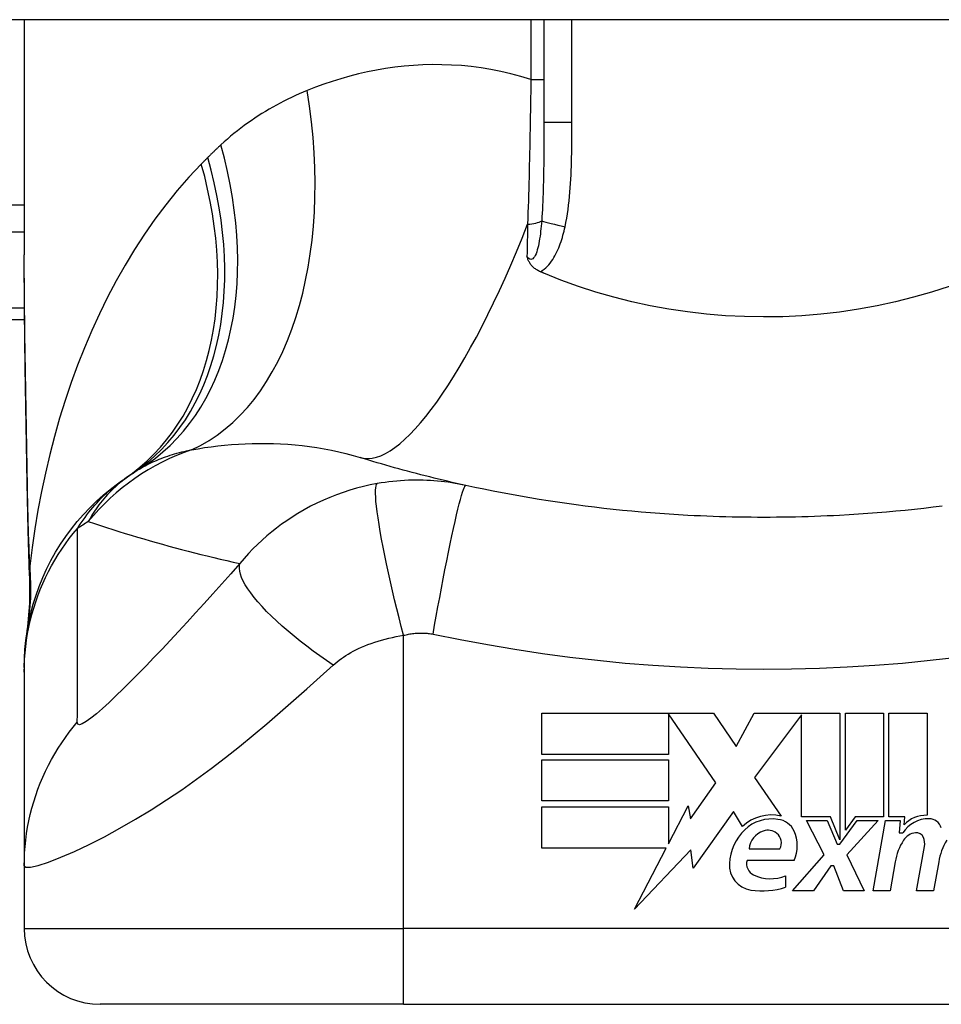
# Model space of a CAD drawing. Header units: inches. Extents: x 11 to 342, y 26 to 169.
# Tile 66 of 77: x 77.687 to 78.166, y 167.736 to 168.246. Entities that reach past the tile are written whole.
import ezdxf

# ---------------------------------------------------------------- set-up
doc = ezdxf.new("R2010")
doc.units = ezdxf.units.IN
doc.header["$MEASUREMENT"] = 0
doc.layers.add('Visible Edges(ANSI)', color=7, linetype='Continuous', lineweight=25)
doc.layers.add('Visible Tangent Edges(ANSI)', color=7, linetype='Continuous', lineweight=25)

msp = doc.modelspace()

# ---------------------------------------------------------------- linework, layer by layer
at = {"layer": 'Visible Edges(ANSI)'}
for p, q in [((82.22441302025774, 168.2464672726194), (10.61941302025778, 168.2464672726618)), ((77.68955475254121, 168.2464672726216), (77.68955475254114, 168.1245187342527)), ((77.95923979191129, 168.2464672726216), (77.95923979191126, 168.1930719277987)), ((77.32341302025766, 168.090967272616), (77.68974246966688, 168.0909672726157)), ((77.68955479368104, 167.9103396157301), (77.68955479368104, 167.9079182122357)), ((77.68955479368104, 167.9079182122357), (77.68955479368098, 167.8074925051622)), ((77.95813847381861, 167.8866877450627), (78.04733847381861, 167.8866877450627)), ((77.9581384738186, 167.8652877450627), (77.95813847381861, 167.8866877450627)), ((78.0239384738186, 167.886280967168), (78.0239384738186, 167.8652877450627)), ((78.0485384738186, 167.8504877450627), (78.0239384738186, 167.886280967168)), ((78.04733847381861, 167.8866877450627), (78.05908152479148, 167.869277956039)), ((78.05908152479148, 167.869277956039), (78.06833847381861, 167.8866877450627)), ((78.06833847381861, 167.8866877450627), (78.1129384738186, 167.8866877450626)), ((78.1129384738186, 167.8866877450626), (78.11293847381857, 167.8210084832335)), ((78.11573847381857, 167.8258877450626), (78.11573847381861, 167.8866877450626)), ((78.11573847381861, 167.8866877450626), (78.13553847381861, 167.8866877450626)), ((78.13553847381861, 167.8866877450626), (78.13553847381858, 167.8327877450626)), ((78.13833847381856, 167.8327877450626), (78.1383384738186, 167.8866877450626)), ((78.1383384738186, 167.8866877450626), (78.15813847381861, 167.8866877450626)), ((78.15813847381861, 167.8866877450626), (78.15813847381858, 167.8336877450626)), ((78.0929384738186, 167.8858514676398), (78.06853847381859, 167.8531877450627)), ((78.09293847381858, 167.8327877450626), (78.0929384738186, 167.8858514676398)), ((78.0239384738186, 167.8652877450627), (77.9581384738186, 167.8652877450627)), ((77.95813847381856, 167.8410877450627), (77.9581384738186, 167.8624877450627)), ((77.9581384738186, 167.8624877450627), (78.0239384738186, 167.8624877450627)), ((78.0239384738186, 167.8624877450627), (78.02393847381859, 167.8410877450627)), ((78.03544164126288, 167.8317835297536), (78.0485384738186, 167.8504877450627)), ((78.06853847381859, 167.8531877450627), (78.08233847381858, 167.8332877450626)), ((78.02393847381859, 167.8410877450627), (77.95813847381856, 167.8410877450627)), ((77.95813847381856, 167.8380877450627), (78.02393847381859, 167.8380877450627)), ((77.95813847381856, 167.8166877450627), (77.95813847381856, 167.8380877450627)), ((78.02393847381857, 167.8188937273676), (78.03413847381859, 167.8384877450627)), ((78.02393847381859, 167.8380877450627), (78.02393847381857, 167.8188937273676)), ((78.03413847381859, 167.8384877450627), (78.03544164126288, 167.8317835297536)), ((78.05773847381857, 167.8355877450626), (78.03679411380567, 167.8062248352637)), ((78.06236510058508, 167.8278877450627), (78.05773847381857, 167.8355877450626)), ((78.10793847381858, 167.8327877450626), (78.09293847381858, 167.8327877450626)), ((78.10473847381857, 167.8130877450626), (78.09553847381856, 167.8308877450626)), ((78.09553847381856, 167.8308877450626), (78.10633847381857, 167.8308877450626)), ((78.10633847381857, 167.8308877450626), (78.11153847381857, 167.8186373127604)), ((78.11293847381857, 167.8210084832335), (78.10793847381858, 167.8327877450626)), ((78.11293847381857, 167.8186373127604), (78.12183893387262, 167.8308877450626)), ((78.12075161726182, 167.8327877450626), (78.11573847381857, 167.8258877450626)), ((78.13273847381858, 167.8308877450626), (78.11653847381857, 167.8132085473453)), ((78.13553847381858, 167.8327877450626), (78.12075161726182, 167.8327877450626)), ((78.12183893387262, 167.8308877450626), (78.13273847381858, 167.8308877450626)), ((78.13013847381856, 167.7944877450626), (78.13655677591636, 167.8308877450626)), ((78.13655677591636, 167.8308877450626), (78.14413847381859, 167.8308877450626)), ((78.14653847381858, 167.8327877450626), (78.13833847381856, 167.8327877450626)), ((78.14413847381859, 167.8308877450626), (78.143578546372, 167.8244877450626)), ((78.1461797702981, 167.8286877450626), (78.14653847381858, 167.8327877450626)), ((78.143578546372, 167.8244877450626), (78.14551165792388, 167.8244877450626)), ((78.02279011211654, 167.8166877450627), (77.95813847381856, 167.8166877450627)), ((78.00623607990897, 167.7848877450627), (78.02279011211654, 167.8166877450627)), ((78.03546418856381, 167.8156877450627), (78.00623607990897, 167.7848877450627)), ((78.03679411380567, 167.8062248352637), (78.03546418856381, 167.8156877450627)), ((78.06573847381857, 167.8162877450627), (78.08173847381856, 167.8162877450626)), ((78.11153847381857, 167.8186373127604), (78.11293847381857, 167.8186373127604)), ((78.15273847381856, 167.7944877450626), (78.15679399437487, 167.8174877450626)), ((78.08913847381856, 167.8102877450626), (78.06473847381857, 167.8102877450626)), ((78.08833847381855, 167.7944877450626), (78.10473847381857, 167.8130877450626)), ((78.11653847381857, 167.8132085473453), (78.12553847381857, 167.7944877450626)), ((78.14158337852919, 167.8094877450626), (78.13893847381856, 167.7944877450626)), ((78.16418337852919, 167.8094877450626), (78.16153847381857, 167.7944877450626)), ((77.68955475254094, 167.807492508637), (77.68955475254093, 167.7749554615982)), ((78.10813847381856, 167.8074877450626), (78.09913847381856, 167.7944877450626)), ((78.10973847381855, 167.8074877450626), (78.10813847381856, 167.8074877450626)), ((78.11473847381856, 167.7944877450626), (78.10973847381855, 167.8074877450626)), ((78.08473847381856, 167.8022877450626), (78.08473847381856, 167.7962877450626)), ((78.09913847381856, 167.7944877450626), (78.08833847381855, 167.7944877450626)), ((78.12553847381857, 167.7944877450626), (78.11473847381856, 167.7944877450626)), ((78.13893847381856, 167.7944877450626), (78.13013847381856, 167.7944877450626)), ((78.16153847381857, 167.7944877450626), (78.15273847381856, 167.7944877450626)), ((77.88640514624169, 167.735585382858), (77.72892483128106, 167.7355853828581)), ((77.88640514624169, 167.735585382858), (78.2604208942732, 167.7355853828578))]:
    msp.add_line(p, q, dxfattribs=at)
at = {"layer": 'Visible Edges(ANSI)', "flags": 128}
for points in [[(77.69101515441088, 168.0059428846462), (77.69053277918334, 168.0361168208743), (77.69005894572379, 168.0660044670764), (77.68969822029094, 168.0955052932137), (77.68955479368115, 168.1245187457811)], [(77.9574486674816, 168.1156756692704), (77.95698459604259, 168.1158844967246), (77.95653056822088, 168.1161082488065), (77.95608728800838, 168.1163469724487), (77.9556554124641, 168.1166006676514), (77.95523569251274, 168.1168693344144), (77.95482869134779, 168.1171529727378), (77.95443525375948, 168.1174515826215), (77.9540559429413, 168.1177651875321), (77.95369150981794, 168.1180938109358), (77.95334261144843, 168.1184374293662), (77.95301417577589, 168.1187913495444), (77.95271056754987, 168.119149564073), (77.95243037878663, 168.1195115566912), (77.95217224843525, 168.1198768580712), (77.95193467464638, 168.1202449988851), (77.95171624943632, 168.1206154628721), (77.9515155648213, 168.1209878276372), (77.95133111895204, 168.1213615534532), (77.95116155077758, 168.1217362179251), (77.95100535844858, 168.1221113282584), (77.95086118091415, 168.1224864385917), (77.95072662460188, 168.1228638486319), (77.95060037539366, 168.1232440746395), (77.95048158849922, 168.1236266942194)], [(77.9592398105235, 168.114913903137), (77.95916499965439, 168.1149453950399), (77.95909028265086, 168.1149769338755), (77.95901551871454, 168.1150084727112), (77.95894080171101, 168.1150400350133), (77.95886608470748, 168.1150716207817), (77.95879136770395, 168.1151032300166), (77.95871665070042, 168.1151348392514), (77.95864198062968, 168.115166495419), (77.95856731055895, 168.1151981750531), (77.9584926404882, 168.1152298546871), (77.95841801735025, 168.1152615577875), (77.95834334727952, 168.1152932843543), (77.95826872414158, 168.1153250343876), (77.95819410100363, 168.1153568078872), (77.95811952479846, 168.1153886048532), (77.95804494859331, 168.1154204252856), (77.95797037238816, 168.115452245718), (77.957895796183, 168.1154841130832), (77.95782126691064, 168.1155159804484), (77.95774669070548, 168.11554787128), (77.9576721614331, 168.115579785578), (77.95759767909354, 168.1156117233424), (77.95752314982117, 168.1156436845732), (77.9574486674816, 168.1156756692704)], [(78.16966354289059, 168.1080776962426), (78.16048499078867, 168.1051024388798), (78.15117122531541, 168.1024266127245), (78.14172952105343, 168.1000532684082), (78.13216705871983, 168.097985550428), (78.1224910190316, 168.0962266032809), (78.11272951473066, 168.0947825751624), (78.10292084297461, 168.0936593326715), (78.0930742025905, 168.0928574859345), (78.08319865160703, 168.0923776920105), (78.07330324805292, 168.0922205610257), (78.06339695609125, 168.0923866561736), (78.05348883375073, 168.0928766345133), (78.04361520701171, 168.0936881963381), (78.03382066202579, 168.0948162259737), (78.0241131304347, 168.0962580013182), (78.01450021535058, 168.0980108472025), (78.00498961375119, 168.1000722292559), (77.99558902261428, 168.1024394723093), (77.98630604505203, 168.1051098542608), (77.97714842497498, 168.1080808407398), (77.96812376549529, 168.1113497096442), (77.9592398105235, 168.114913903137)], [(77.91867058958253, 168.0048135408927), (77.91631170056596, 168.0053358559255), (77.9139595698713, 168.0058653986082), (77.91161424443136, 168.0064020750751), (77.90927567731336, 168.0069459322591), (77.90694386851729, 168.0074968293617), (77.90461877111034, 168.0080548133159), (77.90230043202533, 168.0086198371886), (77.89998885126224, 168.0091919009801), (77.89768398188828, 168.0097709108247), (77.89538577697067, 168.0103568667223), (77.89309433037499, 168.0109497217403), (77.89080954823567, 168.0115495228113), (77.88853147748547, 168.0121561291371), (77.88626007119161, 168.0127696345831), (77.88399532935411, 168.0133898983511), (77.88173729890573, 168.0140169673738), (77.87948588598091, 168.0146508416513), (77.87724118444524, 168.0152914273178), (77.8750031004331, 168.0159387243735), (77.87277172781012, 168.0165926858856), (77.87054697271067, 168.0172533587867), (77.86832883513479, 168.0179206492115), (77.86611736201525, 168.0185945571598), (77.86391255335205, 168.0192750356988)], [(77.68955479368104, 167.9103396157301), (77.68964612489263, 167.9149841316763), (77.68992340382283, 167.9196635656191), (77.69039066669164, 167.9243669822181), (77.6910514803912, 167.9290831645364), (77.69190828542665, 167.9338004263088), (77.69296258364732, 167.9385066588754), (77.69421503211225, 167.9431896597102), (77.69566516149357, 167.9478370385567), (77.69731146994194, 167.9524363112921), (77.69915161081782, 167.9569752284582), (77.70118201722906, 167.9614415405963), (77.70339818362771, 167.9658234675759), (77.70579447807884, 167.9701094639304), (77.70836461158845, 167.9742885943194), (77.7111012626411, 167.9783504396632), (77.71399617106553, 167.9822853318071), (77.7170407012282, 167.9860843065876), (77.7202250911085, 167.9897391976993), (77.72353957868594, 167.9932427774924), (77.72697336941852, 167.9965886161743), (77.7305158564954, 167.9997714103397), (77.73415586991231, 168.0027865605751), (77.7378821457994, 168.0056306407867), (77.74168332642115, 168.008301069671)], [(77.69235677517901, 167.9578390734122), (77.69151592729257, 167.9816379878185), (77.69101515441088, 168.0059428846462)], [(78.03405476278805, 167.9892798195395), (78.0291929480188, 167.9895555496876), (78.02433371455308, 167.9898634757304), (78.01947729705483, 167.9902035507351), (78.0146239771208, 167.9905758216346), (78.0097740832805, 167.9909803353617), (78.00492780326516, 167.9914170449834), (78.00008546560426, 167.9918860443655), (77.99524739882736, 167.9923872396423), (77.99041383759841, 167.9929207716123), (77.98558515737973, 167.9934865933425), (77.98076163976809, 167.9940847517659), (77.9759436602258, 167.9947152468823), (77.97113135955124, 167.9953781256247), (77.96632497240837, 167.9960734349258), (77.96152487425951, 167.9968011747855), (77.95673139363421, 167.9975614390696), (77.95194481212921, 167.9983541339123), (77.94716555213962, 167.9991794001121), (77.94239389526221, 168.0000371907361), (77.93763026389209, 168.0009275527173), (77.9328749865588, 168.0018505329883), (77.92812848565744, 168.0028060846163), (77.92339113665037, 168.003794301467), (77.91867058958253, 168.0048135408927)], [(78.1660644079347, 167.9940847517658), (78.16124089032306, 167.9934865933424), (78.15641221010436, 167.9929207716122), (78.15157864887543, 167.9923872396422), (78.14674058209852, 167.9918860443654), (78.14189824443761, 167.9914170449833), (78.13705196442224, 167.9909803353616), (78.13220207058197, 167.9905758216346), (78.12734875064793, 167.9902035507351), (78.12249233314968, 167.9898634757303), (78.11763309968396, 167.9895555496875), (78.11277128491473, 167.9892798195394)], [(78.11277128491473, 167.9892798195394), (78.10949500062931, 167.9891122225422), (78.10621782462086, 167.9889591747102), (78.10293975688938, 167.9888207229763), (78.09966093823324, 167.9886968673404), (78.09638141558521, 167.9885875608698), (78.09310132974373, 167.9884928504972), (78.08982072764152, 167.9884126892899), (78.0865397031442, 167.9883471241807), (78.08325830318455, 167.9882961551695), (78.07997671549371, 167.9882597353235), (78.07669489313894, 167.9882378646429), (78.07341302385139, 167.9882305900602), (78.07013115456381, 167.9882378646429), (78.06684933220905, 167.9882597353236), (78.06356769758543, 167.9882961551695), (78.06028634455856, 167.9883471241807), (78.05700532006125, 167.98841268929), (78.05372471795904, 167.9884928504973), (78.05044463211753, 167.9885875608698), (78.04716510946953, 167.9886968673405), (78.04388629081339, 167.9888207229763), (78.0406082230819, 167.9889591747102), (78.03733100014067, 167.9891122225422), (78.03405476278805, 167.9892798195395)], [(77.69235677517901, 167.9578390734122), (77.6923084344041, 167.9426632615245), (77.69081446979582, 167.9275437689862)]]:
    msp.add_lwpolyline(points, dxfattribs=at)
at = {"layer": 'Visible Edges(ANSI)'}
for centre, radius, start, end in [((78.07341302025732, 167.515789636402), 0.59381149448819, 123.5208159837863, 123.9621279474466), ((77.81071180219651, 167.9123747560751), 0.1181102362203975, 121.3000677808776, 123.5208159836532), ((78.07741912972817, 167.8118447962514), 0.0220000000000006, 77.07904820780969, 133.1785421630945), ((78.07741912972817, 167.8118447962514), 0.019921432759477, 80.40854150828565, 134.1684284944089), ((78.0798693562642, 167.8213909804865), 0.0101341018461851, 23.84447002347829, 85.0801743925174), ((78.15899260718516, 167.8158700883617), 0.0159999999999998, 89.47764635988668, 147.4113734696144), ((78.1578020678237, 167.8176912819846), 0.016, 88.79524599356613, 136.5849023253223), ((78.15907687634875, 167.825113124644), 0.0067565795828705, 16.99279734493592, 89.47764635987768), ((78.08203066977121, 167.8070974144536), 0.0265398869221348, 134.1684284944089, 176.5646481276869), ((78.07685493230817, 167.8149223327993), 0.0112, 109.3796833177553, 172.9975486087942), ((78.07556080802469, 167.818601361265), 0.007299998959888, 51.16515957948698, 109.3796833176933), ((78.0719431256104, 167.8178877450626), 0.0187999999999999, 336.1555299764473, 23.84447002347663), ((78.07614692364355, 167.8193294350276), 0.0063653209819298, 331.4547053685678, 51.16515957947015), ((78.17211241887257, 167.8041046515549), 0.0309999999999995, 147.5992389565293, 169.9999999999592), ((78.1530307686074, 167.8162145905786), 0.0083999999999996, 96.030009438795, 147.5992389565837), ((78.15256855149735, 167.820590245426), 0.0039999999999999, 23.5571231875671, 96.03000943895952), ((78.14871857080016, 167.8189116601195), 0.0081999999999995, 349.9999999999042, 23.55712318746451), ((78.19478681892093, 167.8045451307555), 0.0310000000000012, 148.5584146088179, 170.8256547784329), ((78.07087574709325, 167.8084728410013), 0.0063999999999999, 163.5260870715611, 244.6783819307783), ((78.06866904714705, 167.8078995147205), 0.0131542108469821, 176.5646481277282, 261.5605196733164), ((78.07688892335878, 167.821181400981), 0.0204593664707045, 244.6783819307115, 292.5609099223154), ((78.07267889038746, 167.8349252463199), 0.0404757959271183, 261.5605196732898, 287.3342500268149), ((77.72892483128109, 167.7749554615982), 0.0393700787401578, 180, 269.9999999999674)]:
    msp.add_arc(centre, radius, start, end, dxfattribs=at)
at = {"layer": 'Visible Tangent Edges(ANSI)'}
for p, q in [((77.95249766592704, 168.2464672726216), (77.95249766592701, 168.215512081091)), ((77.97381736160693, 168.1930719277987), (77.97381736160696, 168.2464672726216)), ((77.95249766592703, 168.215512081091), (77.95923979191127, 168.215512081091)), ((77.97381736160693, 168.1930719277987), (77.95923979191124, 168.1930719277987)), ((77.68955475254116, 168.1503021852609), (77.132319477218, 168.1503021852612)), ((77.132319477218, 168.1363827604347), (77.68955475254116, 168.1363827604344)), ((77.68968709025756, 168.0967328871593), (77.32341302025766, 168.0967328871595)), ((77.88640514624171, 167.7749554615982), (77.88640514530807, 167.9270346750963)), ((77.68955475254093, 167.7749554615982), (77.88640514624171, 167.7749554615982)), ((78.26042089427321, 167.774955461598), (77.88640514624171, 167.7749554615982)), ((77.88640514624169, 167.735585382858), (77.88640514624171, 167.7749554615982))]:
    msp.add_line(p, q, dxfattribs=at)
at = {"layer": 'Visible Tangent Edges(ANSI)', "flags": 128}
for points in [[(77.95249768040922, 168.2155120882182), (77.94731259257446, 168.2170626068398), (77.94212830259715, 168.2184302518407), (77.93695058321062, 168.2196176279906), (77.93178511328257, 168.2206274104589), (77.9266377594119, 168.2214622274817), (77.92151734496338, 168.2221252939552), (77.91643053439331, 168.2226210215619), (77.91137859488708, 168.2229538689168), (77.90636269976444, 168.2231283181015), (77.90138392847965, 168.2231488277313), (77.89644359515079, 168.2230198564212), (77.89154282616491, 168.22274583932), (77.88668284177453, 168.2223312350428), (77.88186476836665, 168.2217805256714), (77.87708977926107, 168.221097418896), (77.87235961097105, 168.2202855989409), (77.86767646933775, 168.2193496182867), (77.86304260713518, 168.2182940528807), (77.85846027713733, 168.2171234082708), (77.85393168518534, 168.2158422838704), (77.84945908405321, 168.2144552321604), (77.84504463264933, 168.2129667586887), (77.84069063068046, 168.2113814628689), (77.8363992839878, 168.2097038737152)], [(77.95249768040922, 168.2155120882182), (77.95245436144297, 168.2123057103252), (77.95240893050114, 168.2090988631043), (77.9523613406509, 168.2058927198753), (77.95231159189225, 168.2026884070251), (77.95225963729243, 168.1994870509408), (77.95220542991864, 168.1962898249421), (77.95214901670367, 168.1930979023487), (77.95209025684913, 168.1899124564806), (77.95202924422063, 168.1867353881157), (77.95196593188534, 168.1835675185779), (77.95190027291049, 168.1804090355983), (77.95183226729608, 168.1772602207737), (77.95176182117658, 168.1741212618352), (77.9516889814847, 168.1709923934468), (77.95161365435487, 168.1678738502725), (77.95153583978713, 168.164765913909), (77.95145553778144, 168.1616692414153), (77.95137270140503, 168.1585845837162), (77.9512873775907, 168.1555127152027), (77.95119956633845, 168.1524543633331), (77.95110922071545, 168.1494102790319), (77.95101643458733, 168.1463811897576), (77.95092111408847, 168.143367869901), (77.95082335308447, 168.1403710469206)], [(77.8363992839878, 168.2097038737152), (77.8343585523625, 168.208861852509), (77.83233157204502, 168.2079916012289), (77.8303185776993, 168.2070930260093), (77.8283198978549, 168.2061661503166), (77.82633572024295, 168.2052108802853), (77.82436627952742, 168.2042271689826), (77.82241190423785, 168.2032149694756), (77.82047273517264, 168.2021742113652), (77.81854886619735, 168.2011047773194), (77.81664034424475, 168.2000064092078), (77.81474721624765, 168.1988789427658), (77.81286952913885, 168.1977221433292), (77.81100742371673, 168.1965357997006), (77.80916094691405, 168.1953197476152), (77.80733019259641, 168.1940737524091), (77.80551534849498, 168.192797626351), (77.80371674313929, 168.191491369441), (77.80193475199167, 168.1901548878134), (77.8001694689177, 168.1887880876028), (77.79842117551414, 168.1873908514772), (77.79669010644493, 168.1859630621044), (77.79497635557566, 168.1845046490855), (77.79328025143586, 168.1830154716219), (77.79160193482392, 168.1814954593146)], [(77.95923981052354, 168.1930719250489), (77.9592394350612, 168.190835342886), (77.95923807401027, 168.18860509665), (77.95923544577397, 168.1863816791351), (77.95923117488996, 168.1841655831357), (77.95922493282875, 168.1819573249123), (77.95921643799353, 168.1797574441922), (77.95920536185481, 168.1775663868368), (77.95919132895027, 168.1753847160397), (77.95917401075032, 168.1732128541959), (77.95915303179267, 168.1710509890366), (77.95912778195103, 168.1688994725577), (77.95909774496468, 168.1667586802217), (77.95906231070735, 168.1646289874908), (77.95902086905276, 168.1625107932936), (77.95897285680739, 168.1604044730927), (77.95891766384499, 168.1583103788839), (77.95885472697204, 168.1562294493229), (77.95878315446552, 168.1541634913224), (77.9587019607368, 168.1521136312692), (77.95861020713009, 168.1500810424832), (77.95850700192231, 168.1480668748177), (77.95839121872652, 168.1460722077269), (77.95826144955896, 168.1440985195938), (77.95811614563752, 168.1421473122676)], [(77.97026422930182, 168.13901030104), (77.9707236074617, 168.1412243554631), (77.97113403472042, 168.1434480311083), (77.97150015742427, 168.1456798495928), (77.9718265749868, 168.1479185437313), (77.9721166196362, 168.1501630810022), (77.97237334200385, 168.1524124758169), (77.97259974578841, 168.1546657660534), (77.97279878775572, 168.1569219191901), (77.97297323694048, 168.1591791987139), (77.97312506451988, 168.1614370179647), (77.97325610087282, 168.163695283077), (77.97336822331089, 168.1659539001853), (77.97346321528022, 168.1682128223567), (77.97354300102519, 168.1704720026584), (77.9736093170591, 168.1727313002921), (77.97366404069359, 168.1749907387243), (77.97370843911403, 168.1772504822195), (77.97374354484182, 168.1795104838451), (77.97377043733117, 168.1817706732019), (77.97379010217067, 168.1840309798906), (77.97380357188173, 168.1862913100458), (77.97381192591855, 168.1885516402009), (77.97381619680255, 168.1908118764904), (77.97381737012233, 168.1930719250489)], [(77.79160193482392, 168.1814954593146), (77.79131292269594, 168.1812291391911), (77.79102437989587, 168.1809622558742), (77.79073625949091, 168.1806948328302), (77.7904486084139, 168.1804268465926), (77.790161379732, 168.1801582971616), (77.789874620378, 168.1798891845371), (77.7895883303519, 168.1796195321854), (77.78930246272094, 168.1793493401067), (77.78901706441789, 168.1790785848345), (77.78873208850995, 168.1788072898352), (77.78844758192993, 168.1785354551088), (77.78816349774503, 168.1782630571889), (77.78787988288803, 168.1779901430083), (77.78759673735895, 168.1777166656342), (77.787314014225, 168.1774426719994), (77.78703176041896, 168.1771681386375), (77.78674992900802, 168.1768930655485), (77.78646856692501, 168.1766174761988), (77.78618762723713, 168.1763413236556), (77.78590720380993, 168.1760646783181), (77.78562715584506, 168.1757874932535), (77.78534762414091, 168.1755097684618), (77.78506851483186, 168.1752315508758), (77.78478987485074, 168.1749527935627)], [(77.78478987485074, 168.1749527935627), (77.78464931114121, 168.17481192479), (77.78450888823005, 168.1746710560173), (77.78436860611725, 168.1745301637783), (77.7842282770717, 168.1743892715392), (77.78408813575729, 168.1742483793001), (77.78394808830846, 168.1741074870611), (77.78380813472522, 168.1739665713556), (77.78366827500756, 168.1738256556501), (77.7835284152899, 168.1736847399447), (77.7833887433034, 168.1735438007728), (77.7832490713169, 168.173402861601), (77.78310958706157, 168.1732619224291), (77.78297019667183, 168.1731209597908), (77.78283080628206, 168.172980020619), (77.78269160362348, 168.1728390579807), (77.7825524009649, 168.1726980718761), (77.7824132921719, 168.1725571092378), (77.78227437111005, 168.1724161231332), (77.78213545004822, 168.1722751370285), (77.78199671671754, 168.1721341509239), (77.78185798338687, 168.1719931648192), (77.78171934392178, 168.1718521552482), (77.78158079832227, 168.1717111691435), (77.78144244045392, 168.1715701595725)], [(77.78144244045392, 168.1715701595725), (77.775060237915, 168.1648009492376), (77.76892274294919, 168.1577617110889), (77.76302976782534, 168.1504713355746), (77.75738103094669, 168.1429486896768), (77.75197625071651, 168.1352118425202), (77.7468147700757, 168.1272787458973), (77.7418959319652, 168.1191672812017), (77.73721889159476, 168.1108949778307), (77.73277379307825, 168.102463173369), (77.72855491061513, 168.0938758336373), (77.7245607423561, 168.0851428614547), (77.72078988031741, 168.0762744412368), (77.71724082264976, 168.0672806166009), (77.71391206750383, 168.0581713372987), (77.71080211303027, 168.048956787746), (77.70790964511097, 168.03964701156), (77.705234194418, 168.0302520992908), (77.7027744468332, 168.020781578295), (77.70052908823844, 168.0112449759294), (77.6984969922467, 168.0016517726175), (77.69667675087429, 167.9920115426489), (77.69506714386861, 167.9823337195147), (77.6936668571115, 167.9726278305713), (77.69247457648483, 167.9629033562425)], [(77.95811614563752, 168.1421473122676), (77.95800120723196, 168.140765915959), (77.95787589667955, 168.139392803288), (77.95773936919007, 168.1380319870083), (77.95759096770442, 168.1366875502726), (77.95742989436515, 168.1353634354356), (77.95725511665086, 168.1340633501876), (77.95706546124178, 168.132791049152), (77.95685966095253, 168.1315502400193), (77.9566363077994, 168.1303447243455), (77.95639352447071, 168.1291790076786), (77.9561291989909, 168.1280583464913), (77.95584065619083, 168.1269886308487), (77.95552371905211, 168.1259749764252), (77.9551765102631, 168.125034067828), (77.95479870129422, 168.1241874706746), (77.9543873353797, 168.123457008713), (77.95394335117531, 168.1228630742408), (77.95347205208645, 168.1224252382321), (77.95297888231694, 168.1221629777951), (77.95246937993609, 168.1220957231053), (77.95195598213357, 168.1222286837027), (77.9514487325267, 168.1225425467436), (77.9509548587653, 168.1230157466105), (77.95048158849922, 168.1236266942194)], [(77.95082335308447, 168.1403710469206), (77.95080880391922, 168.1396652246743), (77.95079430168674, 168.1389600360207), (77.95077979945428, 168.1382554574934), (77.9507653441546, 168.1375515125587), (77.95075093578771, 168.1368482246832), (77.95073652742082, 168.1361455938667), (77.95072211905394, 168.1354436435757), (77.95070775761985, 168.1347423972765), (77.95069344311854, 168.1340418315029), (77.95067912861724, 168.1333419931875), (77.95066486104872, 168.1326428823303), (77.9506505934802, 168.1319444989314), (77.9506363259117, 168.1312468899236), (77.95062215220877, 168.1305500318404), (77.95060797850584, 168.1298539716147), (77.9505938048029, 168.1291587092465), (77.95057967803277, 168.1284642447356), (77.95056559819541, 168.1277706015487), (77.95055151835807, 168.1270777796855), (77.95053748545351, 168.126385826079), (77.95052345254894, 168.1256947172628), (77.95050946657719, 168.1250045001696), (77.9504955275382, 168.124315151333), (77.95048158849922, 168.1236266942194)], [(77.9574486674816, 168.1156756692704), (77.95841576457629, 168.1162752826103), (77.95933137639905, 168.1169476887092), (77.96019902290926, 168.1176855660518), (77.96101931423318, 168.1184805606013), (77.96179262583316, 168.1193236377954), (77.96251919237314, 168.1202056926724), (77.96319948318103, 168.1211178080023), (77.96383673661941, 168.122054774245), (77.9644358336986, 168.1230153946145), (77.9650002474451, 168.1239975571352), (77.96553227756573, 168.1249988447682), (77.96603412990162, 168.12601726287), (77.96650796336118, 168.1270509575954), (77.96695565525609, 168.1280983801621), (77.96737851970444, 168.1291580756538), (77.96777791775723, 168.1302286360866), (77.96815516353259, 168.1313085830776), (77.96851157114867, 168.1323965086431), (77.96884826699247, 168.133490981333), (77.96916600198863, 168.1345905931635), (77.9694656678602, 168.135693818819), (77.96974806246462, 168.13679915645), (77.97001398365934, 168.1379051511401), (77.97026422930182, 168.13901030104)], [(77.69117716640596, 168.0065303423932), (77.69109240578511, 168.0115593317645), (77.69100576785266, 168.0165821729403), (77.69091772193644, 168.0215978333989), (77.69082854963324, 168.0266054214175), (77.69073872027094, 168.031604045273), (77.69064851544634, 168.0365934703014), (77.69055849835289, 168.0415735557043), (77.69046904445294, 168.0465441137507), (77.69038071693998, 168.0515048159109), (77.6902940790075, 168.0564554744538), (77.69020950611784, 168.0613958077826), (77.69012765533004, 168.0663255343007), (77.69004899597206, 168.0712444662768), (77.68997390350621, 168.0761522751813), (77.68990294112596, 168.0810487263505), (77.68983685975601, 168.0859330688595), (77.68977603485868, 168.0908045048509), (77.68972121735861, 168.0956627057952), (77.68967315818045, 168.1005073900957), (77.68963232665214, 168.1053383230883), (77.68959937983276, 168.1101551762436), (77.68957506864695, 168.1149577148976), (77.68955995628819, 168.1197456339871), (77.68955469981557, 168.1245187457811)], [(77.77640354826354, 168.0233218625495), (77.7797550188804, 168.0238875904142), (77.78314919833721, 168.0244080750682), (77.78658369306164, 168.0248806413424), (77.79005592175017, 168.0253027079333), (77.7935635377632, 168.0256716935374), (77.79710405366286, 168.0259849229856), (77.80067493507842, 168.0262398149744), (77.80427383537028, 168.0264337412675), (77.80789831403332, 168.0265641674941), (77.81154696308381, 168.0266290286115), (77.8152185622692, 168.026625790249), (77.81891193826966, 168.0265517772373), (77.82262577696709, 168.0264043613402), (77.82635890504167, 168.0261808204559), (77.83011005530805, 168.0258785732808), (77.83387796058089, 168.0254949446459), (77.83765872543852, 168.0250273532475), (77.84144310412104, 168.0244738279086), (77.84522541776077, 168.0238330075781), (77.84900003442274, 168.0231034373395), (77.85276141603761, 168.0222836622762), (77.85650397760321, 168.0213726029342), (77.86022269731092, 168.020369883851), (77.86391255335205, 168.0192750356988)], [(77.7493511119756, 168.0132950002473), (77.75030563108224, 168.0138642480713), (77.75127488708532, 168.0144203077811), (77.75225906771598, 168.0149631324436), (77.75325807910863, 168.0154928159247), (77.75427220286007, 168.0160092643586), (77.75530125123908, 168.0165124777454), (77.75634531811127, 168.0170024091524), (77.75740449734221, 168.017479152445), (77.7584787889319, 168.0179425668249), (77.75956809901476, 168.018392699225), (77.76067242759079, 168.0188295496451), (77.76179168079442, 168.0192531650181), (77.7629260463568, 168.0196636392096), (77.76407561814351, 168.0200609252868), (77.76524030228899, 168.0204452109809), (77.76642019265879, 168.0208164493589), (77.76761538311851, 168.0211746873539), (77.76882587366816, 168.0215200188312), (77.77005157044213, 168.0218524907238), (77.77129237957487, 168.0221720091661), (77.77254811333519, 168.0224787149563), (77.77381867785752, 168.0227725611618), (77.7751037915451, 168.023053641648), (77.77640354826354, 168.0233218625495)], [(77.74548657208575, 168.0108414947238), (77.74412129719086, 168.0099149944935), (77.74280126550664, 168.0089751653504), (77.74152535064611, 168.0080227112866), (77.74029195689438, 168.0070581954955), (77.73909995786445, 168.0060822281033), (77.7379480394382, 168.0050954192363), (77.73683469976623, 168.0040983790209), (77.73575871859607, 168.0030917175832), (77.73471878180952, 168.0020760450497), (77.73371348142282, 168.0010519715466), (77.73274159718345, 168.0000200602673), (77.7318020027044, 167.9989808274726), (77.73089404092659, 167.9979345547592), (77.73001705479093, 167.9968814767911), (77.72917019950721, 167.9958219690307), (77.72835291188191, 167.9947563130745), (77.72756444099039, 167.9936848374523), (77.72680403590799, 167.992607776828), (77.72607103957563, 167.991525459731), (77.72536479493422, 167.9904382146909), (77.72468445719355, 167.9893463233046), (77.72402936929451, 167.9882501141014), (77.72339887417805, 167.9871498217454), (77.72279222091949, 167.9860458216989)], [(77.69101515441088, 168.0059428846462), (77.6910150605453, 168.0059677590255), (77.69101562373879, 168.0059925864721), (77.69101675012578, 168.0060173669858), (77.69101853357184, 168.0060421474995), (77.6910208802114, 168.0060668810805), (77.69102388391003, 168.0060915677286), (77.69102745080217, 168.0061162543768), (77.69103167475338, 168.0061408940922), (77.69103646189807, 168.0061654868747), (77.69104181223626, 168.0061900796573), (77.69104772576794, 168.0062146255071), (77.69105429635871, 168.006239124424), (77.69106133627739, 168.0062635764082), (77.69106903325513, 168.0062880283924), (77.69107729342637, 168.0063124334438), (77.69108611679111, 168.0063367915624), (77.69109559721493, 168.0063611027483), (77.69110554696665, 168.0063854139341), (77.69111605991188, 168.0064096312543), (77.69112722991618, 168.0064338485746), (77.69113886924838, 168.006458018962), (77.69115107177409, 168.0064821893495), (77.69116383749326, 168.0065062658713), (77.69117716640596, 168.0065303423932)], [(77.69247457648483, 167.9629033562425), (77.69239357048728, 167.964681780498), (77.69231547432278, 167.9664642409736), (77.6922400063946, 167.9682506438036), (77.69216716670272, 167.970040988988), (77.69209686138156, 167.9718350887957), (77.6920291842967, 167.973632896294), (77.69196385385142, 167.9754343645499), (77.69190096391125, 167.9772393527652), (77.69184042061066, 167.9790477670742), (77.69178213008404, 167.9808596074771), (77.6917260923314, 167.9826746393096), (77.69167230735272, 167.9844929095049), (77.69162049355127, 167.9863142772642), (77.69157083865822, 167.9881386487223), (77.6915231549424, 167.9899660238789), (77.69147744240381, 167.9917961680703), (77.69143370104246, 167.9936290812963), (77.69139174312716, 167.9954645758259), (77.69135166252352, 167.9973026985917), (77.69131336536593, 167.9991433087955), (77.69127675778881, 168.00098645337), (77.69124193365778, 168.0028319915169), (77.69120870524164, 168.0046799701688), (77.69117716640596, 168.0065303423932)], [(77.71712386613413, 167.9824713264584), (77.71811217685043, 167.9839818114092), (77.71910461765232, 167.9854452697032), (77.72010100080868, 167.9868631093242), (77.72110095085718, 167.9882367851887), (77.72210437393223, 167.9895678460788), (77.72311108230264, 167.9908576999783), (77.72412079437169, 167.9921078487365), (77.72513332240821, 167.9933197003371), (77.72614847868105, 167.9944947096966), (77.72716607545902, 167.9956337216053), (77.72818611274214, 167.9967376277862), (77.7292084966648, 167.9978073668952), (77.73023322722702, 167.9988437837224), (77.7312603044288, 167.9998478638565), (77.73228954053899, 168.000820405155), (77.73332102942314, 168.0017623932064), (77.73435467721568, 168.002674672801), (77.73539123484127, 168.0035586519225), (77.73643117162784, 168.0044150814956), (77.73747458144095, 168.005244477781), (77.7385214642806, 168.0060472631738), (77.7395718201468, 168.0068240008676), (77.74062574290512, 168.0075751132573), (77.74168332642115, 168.008301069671)], [(77.87266598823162, 168.0057388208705), (77.86913443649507, 168.0050568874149), (77.86560490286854, 168.0042639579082), (77.8620807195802, 168.0033588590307), (77.85857028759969, 168.0023422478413), (77.85508261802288, 168.0012154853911), (77.85162531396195, 167.9999803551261), (77.84819696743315, 167.9986355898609), (77.84480297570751, 167.9971823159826), (77.84146126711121, 167.9956282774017), (77.83816785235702, 167.9939718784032), (77.8348628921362, 167.9921789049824), (77.83157299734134, 167.99025710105), (77.82852917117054, 167.9883517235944), (77.82577144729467, 167.9865144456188), (77.82312195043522, 167.984643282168), (77.82052553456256, 167.9827021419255), (77.81797830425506, 167.9806880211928), (77.81547659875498, 167.97859772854), (77.81301966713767, 167.9764284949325), (77.81060783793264, 167.9741777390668), (77.80824143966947, 167.9718428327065), (77.80592080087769, 167.9694212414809), (77.80364676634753, 167.9669104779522), (77.80142191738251, 167.9643082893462)], [(77.88640514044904, 167.9270346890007), (77.8852440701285, 167.9315300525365), (77.88408497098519, 167.9361141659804), (77.88293516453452, 167.9407645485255), (77.88180244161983, 167.94545595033), (77.88069482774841, 167.9501606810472), (77.87962081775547, 167.9548491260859), (77.87858876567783, 167.959489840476), (77.87760707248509, 167.9640505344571), (77.87668371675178, 167.9684984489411), (77.87582625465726, 167.9728011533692), (77.87504158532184, 167.9769274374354), (77.87433571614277, 167.9808477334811), (77.87371357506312, 167.9845350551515), (77.87317910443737, 167.9879655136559), (77.87273493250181, 167.991118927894), (77.8723825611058, 167.9939789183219), (77.87212213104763, 167.9965336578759), (77.87195275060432, 167.9987754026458), (77.8718722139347, 168.000700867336), (77.87187742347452, 168.0023109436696), (77.87196438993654, 168.0036101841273), (77.87212842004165, 168.0046067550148), (77.87236421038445, 168.0053117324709), (77.87266598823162, 168.0057388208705)], [(77.91867058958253, 168.0048135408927), (77.9168679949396, 168.0051946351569), (77.9150582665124, 168.0055477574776), (77.91324102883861, 168.0058729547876), (77.91141670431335, 168.0061699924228), (77.90958557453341, 168.006438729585), (77.90774796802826, 168.0066790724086), (77.90590393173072, 168.0068908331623), (77.90405309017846, 168.0070739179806), (77.90219534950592, 168.0072281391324), (77.90033544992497, 168.0073530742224), (77.89847644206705, 168.0074485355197), (77.89660663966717, 168.0075149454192), (77.8947181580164, 168.0075519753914), (77.89281329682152, 168.0075587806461), (77.89089444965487, 168.0075348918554), (77.88895030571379, 168.0074787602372), (77.88695824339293, 168.0073875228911), (77.88491004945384, 168.0072586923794), (77.88286077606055, 168.0070942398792), (77.88085177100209, 168.0068983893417), (77.87883948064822, 168.0066672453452), (77.87680090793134, 168.0063974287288), (77.87473980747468, 168.0060879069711), (77.87266598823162, 168.0057388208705)], [(77.90173653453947, 167.9276973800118), (77.90255856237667, 167.9323308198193), (77.90340856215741, 167.9370524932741), (77.90428296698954, 167.9418375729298), (77.9051774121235, 167.946658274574), (77.90608701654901, 167.951483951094), (77.9070063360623, 167.9562817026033), (77.90792941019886, 167.961016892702), (77.90884990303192, 167.9656538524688), (77.90976119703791, 167.9701564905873), (77.91065653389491, 167.9744893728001), (77.91152924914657, 167.9786184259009), (77.9123728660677, 167.9825119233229), (77.91318118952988, 167.9861411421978), (77.91394858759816, 167.9894810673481), (77.9146700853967, 167.992511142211), (77.91534141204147, 167.9952155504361), (77.91595909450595, 167.9975833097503), (77.91652055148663, 167.9996086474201), (77.917024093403, 168.0012905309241), (77.91746887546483, 168.002632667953), (77.91785485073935, 168.0036429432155), (77.9181827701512, 168.0043329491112), (77.91845404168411, 168.0047173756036), (77.91867058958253, 168.0048135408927)], [(77.72279222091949, 167.9860458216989), (77.72595192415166, 167.9849968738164), (77.72912167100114, 167.9839601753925), (77.73230127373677, 167.9829356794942), (77.73549101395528, 167.98192352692), (77.73869061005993, 167.9809236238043), (77.74190034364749, 167.9799361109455), (77.74512021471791, 167.9789609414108), (77.74835003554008, 167.9779982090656), (77.75159008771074, 167.9770478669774), (77.75484018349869, 167.9761100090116), (77.7581005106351, 167.9751846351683), (77.76137106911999, 167.9742717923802), (77.76465176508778, 167.9733715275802), (77.76794269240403, 167.9724838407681), (77.77124385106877, 167.9716087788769), (77.77455533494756, 167.9707463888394), (77.7778771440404, 167.9698966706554), (77.78120937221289, 167.9690596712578), (77.78455187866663, 167.968235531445), (77.7879048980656, 167.9674242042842), (77.7912683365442, 167.966625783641), (77.79464233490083, 167.9658402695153), (77.79802684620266, 167.9650677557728), (77.80142191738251, 167.9643082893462)], [(77.68955479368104, 167.9079182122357), (77.68960285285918, 167.9112310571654), (77.68974796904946, 167.9145565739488), (77.68999126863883, 167.9178905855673), (77.69033359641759, 167.921229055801), (77.69077551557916, 167.9245676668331), (77.69131758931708, 167.9279022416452), (77.69195981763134, 167.9312283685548), (77.69270210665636, 167.9345417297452), (77.69354417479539, 167.9378380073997), (77.69448527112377, 167.9411128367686), (77.69552455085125, 167.9443619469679), (77.69666079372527, 167.9475810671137), (77.69789268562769, 167.9507660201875), (77.69921853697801, 167.9539127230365), (77.70063647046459, 167.9570171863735), (77.70214432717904, 167.9600755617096), (77.7037397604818, 167.9630840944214), (77.7054203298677, 167.9660392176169), (77.70718312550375, 167.9689375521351), (77.70902533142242, 167.9717759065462), (77.71094385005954, 167.9745511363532), (77.7129353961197, 167.9772605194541), (77.71499649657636, 167.97990138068), (77.71712386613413, 167.9824713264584)], [(77.71709148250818, 167.881958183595), (77.71712386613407, 167.8861698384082), (77.71712386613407, 167.8903601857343), (77.71712386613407, 167.8945561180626), (77.71712386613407, 167.8987411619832), (77.71712386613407, 167.9029235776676), (77.71712386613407, 167.9071088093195), (77.71712386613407, 167.9112950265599), (77.71712386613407, 167.915480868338), (77.7171238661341, 167.9196662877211), (77.7171238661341, 167.9238518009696), (77.7171238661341, 167.9280374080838), (77.7171238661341, 167.932223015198), (77.7171238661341, 167.9364086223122), (77.71712386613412, 167.9405942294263), (77.71712386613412, 167.9447798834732), (77.71712386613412, 167.9489653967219), (77.71712386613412, 167.9531506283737), (77.71712386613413, 167.957336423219), (77.71712386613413, 167.9615231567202), (77.71712386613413, 167.9657088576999), (77.71712386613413, 167.9698908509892), (77.71712386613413, 167.9740744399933), (77.71712386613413, 167.9782723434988), (77.71712386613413, 167.9824713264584)], [(77.69247457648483, 167.9629033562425), (77.6924704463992, 167.9627284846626), (77.69246631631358, 167.9625575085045), (77.69246228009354, 167.9623904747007), (77.6924582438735, 167.962227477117), (77.69245420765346, 167.9620686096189), (77.69245017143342, 167.9619139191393), (77.69244613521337, 167.9617634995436), (77.69244209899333, 167.9616173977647), (77.69243815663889, 167.961475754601), (77.69243412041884, 167.9613386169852), (77.69243017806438, 167.9612059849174), (77.69242614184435, 167.9610780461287), (77.69242219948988, 167.9609547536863), (77.69241816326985, 167.9608362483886), (77.6924142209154, 167.9607225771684), (77.69241018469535, 167.9606137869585), (77.69240614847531, 167.9605099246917), (77.69240211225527, 167.9604111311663), (77.69239807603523, 167.9603174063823), (77.69239403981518, 167.9602288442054), (77.69238990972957, 167.9601454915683), (77.69238577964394, 167.9600674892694), (77.69238164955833, 167.9599948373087), (77.6923775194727, 167.9599275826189)], [(77.80142191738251, 167.9643082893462), (77.7967463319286, 167.9589934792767), (77.79207191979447, 167.9537236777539), (77.78747414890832, 167.948584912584), (77.78294438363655, 167.9435648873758), (77.77846615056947, 167.9386425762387), (77.77403203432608, 167.9338086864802), (77.76964916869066, 167.9290709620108), (77.76532562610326, 167.9244384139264), (77.76106553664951, 167.9199165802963), (77.75687152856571, 167.9155095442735), (77.7527482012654, 167.9112247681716), (77.74870362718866, 167.9070742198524), (77.74474766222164, 167.9030729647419), (77.74089579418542, 167.8992439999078), (77.73716623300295, 167.8956140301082), (77.73358751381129, 167.8922229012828), (77.73019464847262, 167.8891190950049), (77.72704010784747, 167.8863702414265), (77.7241857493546, 167.8840546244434), (77.72170610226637, 167.8822625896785), (77.71969296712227, 167.8810979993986), (77.71821937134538, 167.8806320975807), (77.71734191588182, 167.8809149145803), (77.71709148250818, 167.881958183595)], [(77.84994202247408, 167.9116261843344), (77.84646007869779, 167.9139813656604), (77.84299179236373, 167.9164016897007), (77.83955401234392, 167.9188790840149), (77.83616447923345, 167.9214043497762), (77.83284130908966, 167.9239673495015), (77.82960308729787, 167.9265570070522), (77.82646830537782, 167.9291615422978), (77.82345522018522, 167.9317685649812), (77.82058143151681, 167.9343651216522), (77.81786364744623, 167.9369382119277), (77.81531744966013, 167.9394746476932), (77.8129566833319, 167.9419615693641), (77.81079369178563, 167.9443864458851), (77.80883870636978, 167.9467373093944), (77.80709984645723, 167.949003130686), (77.80558307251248, 167.9511737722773), (77.80429190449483, 167.9532402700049), (77.80322770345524, 167.9551948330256), (77.80238967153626, 167.9570311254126), (77.80177471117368, 167.9587440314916), (77.80137794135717, 167.960329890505), (77.80119260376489, 167.9617863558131), (77.80121043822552, 167.9631124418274), (77.80142191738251, 167.9643082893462)], [(77.6923775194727, 167.9599275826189), (77.69237207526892, 167.959841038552), (77.69236710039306, 167.9597544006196), (77.69236250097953, 167.9596677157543), (77.69235827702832, 167.959581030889), (77.69235452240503, 167.9594942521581), (77.69235104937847, 167.9594074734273), (77.69234804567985, 167.9593206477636), (77.69234541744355, 167.9592337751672), (77.69234316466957, 167.9591468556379), (77.69234138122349, 167.9590598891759), (77.69233987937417, 167.9589729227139), (77.69233884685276, 167.9588858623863), (77.6923381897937, 167.9587988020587), (77.69233790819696, 167.9587117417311), (77.69233809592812, 167.9586245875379), (77.69233865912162, 167.9585374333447), (77.69233959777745, 167.9584502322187), (77.69234091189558, 167.95836298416), (77.69234260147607, 167.9582757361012), (77.69234476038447, 167.9581884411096), (77.6923472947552, 167.9581011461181), (77.69235020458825, 167.9580138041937), (77.69235348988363, 167.9579264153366), (77.69235724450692, 167.9578390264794)], [(77.84994202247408, 167.9116261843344), (77.85094915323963, 167.9125008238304), (77.85199289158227, 167.9133544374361), (77.85307182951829, 167.9141870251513), (77.85418545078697, 167.9149987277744), (77.85533361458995, 167.9157898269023), (77.85651599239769, 167.9165605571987), (77.85773239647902, 167.9173110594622), (77.85898315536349, 167.9180417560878), (77.86027009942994, 167.9187530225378), (77.86159519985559, 167.9194454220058), (77.86298816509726, 167.9201295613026), (77.86454501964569, 167.9208363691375), (77.8662447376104, 167.9215500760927), (77.8679626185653, 167.9222254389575), (77.86968383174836, 167.9228593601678), (77.87144057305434, 167.9234619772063), (77.87323471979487, 167.9240331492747), (77.87505622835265, 167.9245701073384), (77.87690195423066, 167.9250718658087), (77.87877217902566, 167.9255384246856), (77.88066253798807, 167.925968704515), (77.8825676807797, 167.9263618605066), (77.88448263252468, 167.9267171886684), (77.88640514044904, 167.9270346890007)], [(77.88640514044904, 167.9270346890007), (77.88707749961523, 167.9272032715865), (77.88774793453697, 167.9273581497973), (77.8884130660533, 167.9274991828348), (77.8890715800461, 167.9276266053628), (77.88973093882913, 167.92774140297), (77.89040540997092, 167.9278448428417), (77.89108133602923, 167.9279354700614), (77.8917405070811, 167.9280126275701), (77.89238545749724, 167.9280770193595), (77.89302355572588, 167.9281295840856), (77.89365846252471, 167.9281707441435), (77.89428923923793, 167.9282005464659), (77.89491508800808, 167.9282193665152), (77.89553854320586, 167.9282271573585), (77.89616340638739, 167.9282237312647), (77.89678855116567, 167.9282091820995), (77.89741242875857, 167.9281836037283), (77.89803485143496, 167.928147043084), (77.89865595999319, 167.9280994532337), (77.8992756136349, 167.9280408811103), (77.89989367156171, 167.9279713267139), (77.90050999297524, 167.9278908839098), (77.90112424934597, 167.927799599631), (77.90173653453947, 167.9276973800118)], [(77.90173653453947, 167.9276973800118), (77.91587804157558, 167.9249486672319), (77.93003649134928, 167.922252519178), (77.94424300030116, 167.9198178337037), (77.95849160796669, 167.9176433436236), (77.97277682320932, 167.9157278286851), (77.98709446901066, 167.9140700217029), (78.00143957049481, 167.9126689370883), (78.01580719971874, 167.911523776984), (78.03019289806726, 167.9106337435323), (78.04459215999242, 167.9099984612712), (78.0590003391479, 167.9096174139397), (78.07341302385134, 167.9094904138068), (78.08782570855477, 167.9096174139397), (78.10223388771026, 167.9099984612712), (78.11663314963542, 167.9106337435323), (78.13101884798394, 167.9115237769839), (78.14538647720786, 167.9126689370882), (78.15973157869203, 167.9140700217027), (78.17404922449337, 167.915727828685)], [(77.68955479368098, 167.8074925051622), (77.69038081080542, 167.8066710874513), (77.69285876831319, 167.806736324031), (77.69685152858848, 167.8076673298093), (77.70214836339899, 167.8094050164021), (77.70849574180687, 167.8118691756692), (77.71559855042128, 167.8149467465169), (77.72321348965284, 167.8185383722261), (77.7311424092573, 167.8225567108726), (77.73922141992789, 167.82692498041), (77.7473422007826, 167.8315857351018), (77.75541980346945, 167.8364899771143), (77.76340626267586, 167.8416018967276), (77.77126393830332, 167.8468895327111), (77.77897668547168, 167.8523287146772), (77.78653783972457, 167.8578982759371), (77.79395181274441, 167.8635818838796), (77.80123179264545, 167.8693662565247), (77.8083890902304, 167.8752367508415), (77.81543281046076, 167.8811753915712), (77.82237595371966, 167.8871653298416), (77.82925935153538, 167.8932067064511), (77.83614223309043, 167.8993115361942), (77.84306974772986, 167.9054831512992), (77.84994202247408, 167.9116261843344)], [(77.68955479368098, 167.8074925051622), (77.68960275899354, 167.8108085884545), (77.68974778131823, 167.8141367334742), (77.68999079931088, 167.8174728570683), (77.6903326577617, 167.8208128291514), (77.69077410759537, 167.8241524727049), (77.6913156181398, 167.8274873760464), (77.69195709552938, 167.8308133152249), (77.69269853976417, 167.8341258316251), (77.69353966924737, 167.837420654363), (77.69447963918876, 167.8406934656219), (77.69551769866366, 167.8439398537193), (77.69665272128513, 167.8471556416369), (77.69788320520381, 167.8503366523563), (77.69920755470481, 167.8534787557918), (77.70062379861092, 167.8565780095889), (77.70212996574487, 167.8596305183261), (77.70372361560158, 167.8626325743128), (77.70540211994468, 167.8655806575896), (77.7071628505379, 167.8684713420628), (77.70900289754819, 167.8713013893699), (77.71091906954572, 167.8740678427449), (77.71290817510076, 167.8767677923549), (77.71496683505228, 167.879398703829), (77.71709148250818, 167.881958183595)]]:
    msp.add_lwpolyline(points, dxfattribs=at)
at = {"layer": 'Visible Tangent Edges(ANSI)'}
msp.add_arc((77.9526915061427, 167.6151938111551), 0.4363311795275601, 121.7956840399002, 122.6756536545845, dxfattribs=at)
for centre, major_axis, ratio, start_param, end_param in [((77.71485378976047, 168.2097038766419), (0.0508294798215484, -0.190174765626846), 0.6042411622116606, 0.0954496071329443, 1.410678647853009), ((77.64708341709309, 168.1814954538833), (0.1022677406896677, -0.1682004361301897), 0.6786015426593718, 7.507e-13, 1.179477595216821), ((77.63677797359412, 168.1749527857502), (0.1087086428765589, -0.1641112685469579), 0.6890586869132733, 0, 1.142601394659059), ((77.63171387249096, 168.171570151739), (0.1099694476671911, -0.1632690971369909), 0.6969087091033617, 0, 1.131926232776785), ((77.9493972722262, 168.1437158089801), (0.0098425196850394, -5.9e-15), 0.3434526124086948, 4.857789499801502, 5.800686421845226), ((77.97555391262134, 168.1390102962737), (-0.0192705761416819, 0.0040181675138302), 0.0568534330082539, 0.4516775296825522, 1.304605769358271), ((77.92230193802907, 168.2072664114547), (-0.0583894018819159, -0.1879913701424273), 0.249251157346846, 0, 1.285378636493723), ((77.81333333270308, 167.9114926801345), (-0.0374595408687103, -0.1120125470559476), 0.9920021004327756, 3.787136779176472, 4.348938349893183), ((77.49712151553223, 167.9629033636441), (0.1940896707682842, -0.0328523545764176), 0.8025726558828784, 0, 0.2078554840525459), ((77.49606359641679, 167.9562173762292), (0.1947508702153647, -0.0286736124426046), 0.9169404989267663, 0, 0.1797255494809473)]:
    msp.add_ellipse(centre, major_axis=major_axis, ratio=ratio, start_param=start_param, end_param=end_param, dxfattribs=at)

doc.saveas('drawing.dxf')
